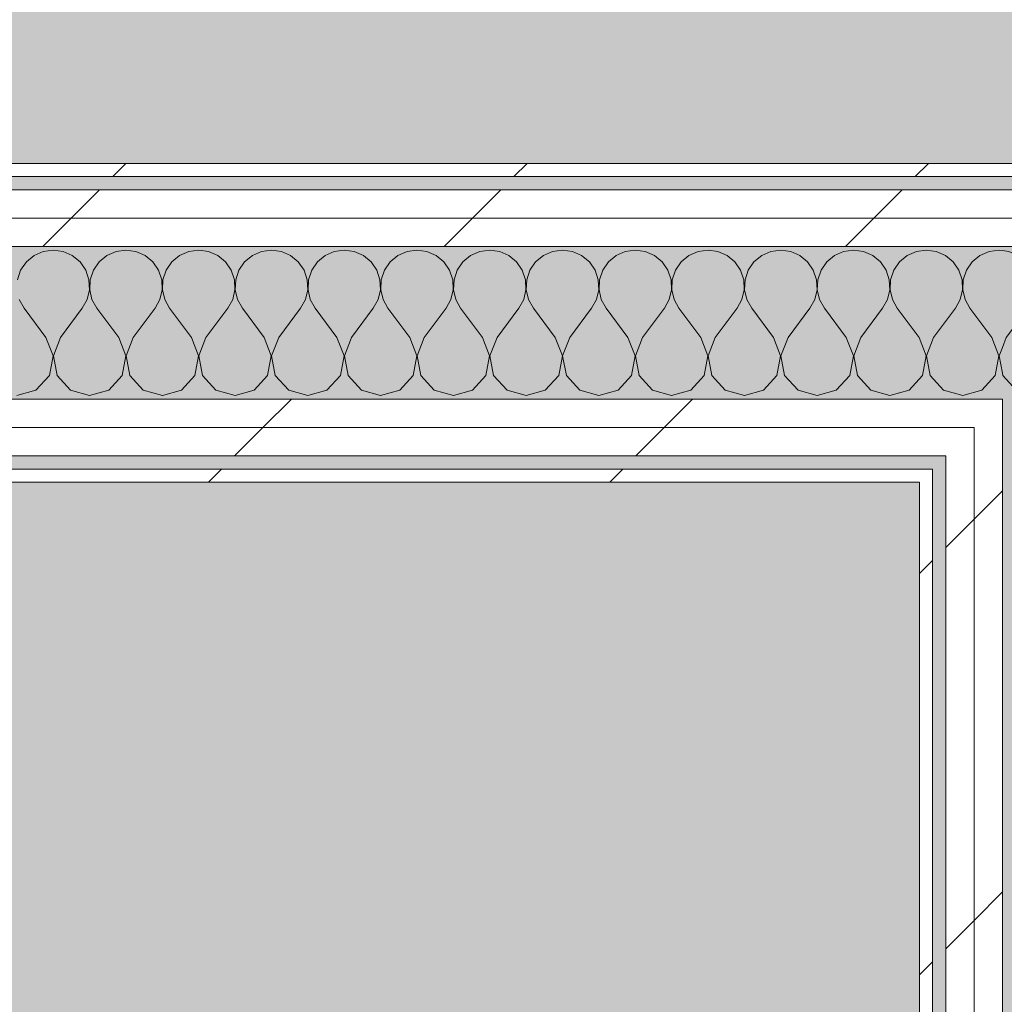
# Model space of a CAD drawing. Header units: millimetres. Extents: x -30280 to 19093, y -19247 to 4746.
# Tile 76 of 198: x -16549 to -16098, y 1316 to 1767. Entities that reach past the tile are written whole.
import ezdxf

# ---------------------------------------------------------------- set-up
doc = ezdxf.new("R2010")
doc.units = ezdxf.units.MM
doc.header["$MEASUREMENT"] = 0
doc.linetypes.add('Wipeout_Contour', pattern=[1000, 0, -1000])
for name, color, linetype in [('14_PAV_Paviment existent', 7, 'Continuous'), ('Nuevo_08_E_Envans secs', 7, 'Continuous'), ('Nuevo_14_PAV_Soft Light Grey 0554', 7, 'Continuous')]:
    doc.layers.add(name, color=color, linetype=linetype)
for name, color, linetype, lineweight, true_color in [('14_PAV_Paviment existent_Pluma_Nº__197', 7, 'Continuous', 0, 0xffe68e), ('Nuevo_08_E_Envans secs_Pluma_Nº__102', 7, 'Continuous', 5, 0xcccccc), ('Nuevo_08_E_Envans secs_Pluma_Nº__171', 171, 'Continuous', 13, 0xaaaaff), ('Nuevo_08_E_Envans secs_Pluma_Nº__177', 7, 'Continuous', 15, 0xf7e046), ('Nuevo_14_PAV_Soft Light Grey 0554_Pluma_Nº__245', 7, 'Continuous', 13, 0xe8e8e8)]:
    doc.layers.add(name, color=color, linetype=linetype, lineweight=lineweight, true_color=true_color)
doc.layers.add('Nuevo_08_E_Envans secs_Pluma_Nº__1', color=7, linetype='Continuous', lineweight=5)
pattern_1 = [(45, (0, 0), (-183.8478, 183.8478), [195, -65]), (45, (7e-14, 183.85), (-183.8478, 183.8478), [195, -65])]

# ---------------------------------------------------------------- blocks, each defined once
blk = doc.blocks.new('Forjado_1_1', base_point=(-28067.13, -1194.16))
at = {"layer": 'Nuevo_14_PAV_Soft Light Grey 0554_Pluma_Nº__245', "linetype": 'Continuous', "lineweight": 0, "true_color": 0xe8e8e8}
blk.add_hatch(color=254, dxfattribs=at).paths.add_polyline_path([(-28067.13, -1194.16), (-1631.11, -1193.63), (-1631.11, -6938.97), (-1556.11, -6938.97), (-1556.11, -7503.98), (-1616.26, -7503.98), (-1616.05, -11935.98), (-1564.89, -11935.98), (-1564.89, -12491.98), (-2024.11, -12491.98), (-2024.11, -12338.98), (-6997.39, -12338.98), (-6997.39, -12547.56), (-7503.39, -12547.56), (-7503.39, -12391.98), (-10667.85, -12391.98), (-10669.08, -13665), (-1552.89, -13674.56), (-1558.57, -16962.11), (375.41, -16966.17), (375.89, -16735.98), (1079.4, -16735.98), (1078.81, -17114.59), (2622.83, -17116.98), (2622.91, -17065.79), (5778.89, -17070.66), (5778.89, -16738.98), (6378.89, -16738.98), (6378.89, -12488.98), (5778.89, -12488.98), (5779.74, -11938.87), (5998.89, -11938.86), (5998.89, -7488.98), (5778.89, -7488.98), (5778.89, -6938.98), (5998.89, -6938.98), (5998.89, -1708.98), (5758.89, -1708.98), (5758.89, 1700.85), (-28050.85, 1700.85)])
at = {"layer": 'Nuevo_14_PAV_Soft Light Grey 0554_Pluma_Nº__245', "color": 254, "linetype": 'Continuous', "lineweight": 13, "true_color": 0xe8e8e8, "flags": 128}
blk.add_lwpolyline([(-1631.11, -1193.63), (-28067.13, -1194.16), (-28050.85, 1700.85), (5758.89, 1700.85)], dxfattribs=at)
blk = doc.blocks.new('Forjado_4_1', base_point=(5758.89, 1700.85))
at = {"layer": '14_PAV_Paviment existent_Pluma_Nº__197', "linetype": 'Continuous', "lineweight": 0, "true_color": 0xffe68e}
blk.add_hatch(color=41, dxfattribs=at).paths.add_polyline_path([(5758.89, 1700.85), (5758.89, 3863.45), (-28038.68, 3863.45), (-28050.85, 1700.85)])
at = {"layer": '14_PAV_Paviment existent_Pluma_Nº__197', "color": 41, "linetype": 'Continuous', "lineweight": 0, "true_color": 0xffe68e, "flags": 128}
blk.add_lwpolyline([(5758.89, 1700.85), (-28050.85, 1700.85), (-28038.68, 3863.45), (5758.89, 3863.45)], close=True, dxfattribs=at)
blk = doc.blocks.new('Muro_71_1', base_point=(-16136.43, -1128.98))
at = {"color": 254, "linetype": 'Wipeout_Contour', "lineweight": 0, "ltscale": 64772.170296}
blk.add_wipeout([(-16111.43, 1560.85), (-16124.43, 1560.85), (-16124.43, 1554.85), (-16111.43, 1554.85)], dxfattribs=at).dxf.layer = 'Nuevo_08_E_Envans secs'
at = {"color": 254, "linetype": 'Wipeout_Contour', "lineweight": 0, "ltscale": 64762.135973}
blk.add_wipeout([(-16130.43, -1128.98), (-16130.43, 1554.85), (-16136.43, 1554.85), (-16136.43, -1128.98)], dxfattribs=at).dxf.layer = 'Nuevo_08_E_Envans secs'
at = {"layer": 'Nuevo_08_E_Envans secs_Pluma_Nº__171', "linetype": 'Continuous', "lineweight": 13, "true_color": 0xaaaaff}
h = blk.add_hatch(dxfattribs=at)
h.set_pattern_fill('Panellat_HPL_0001', color=161, style=0, pattern_type=2)
h.set_pattern_definition(pattern_1)
h.paths.add_polyline_path([(-16130.43, -1128.98), (-16130.43, 1554.85), (-16136.43, 1554.85), (-16136.43, -1128.98)])
at = {"layer": 'Nuevo_08_E_Envans secs_Pluma_Nº__177', "linetype": 'Continuous', "lineweight": 15, "true_color": 0xf7e046}
h = blk.add_hatch(dxfattribs=at)
h.set_pattern_fill('Panellat_HPL_0001', color=53, style=0, pattern_type=2)
h.set_pattern_definition(pattern_1)
h.paths.add_polyline_path([(-16111.43, 1560.85), (-16124.43, 1560.85), (-16124.43, 1554.85), (-16111.43, 1554.85)])
at = {"layer": 'Nuevo_08_E_Envans secs_Pluma_Nº__1', "color": 7, "linetype": 'Continuous', "lineweight": 5}
for p in [(-16130.43, 1560.85), (-16130.43, -1128.98)]:
    blk.add_line(p, (-16130.43, 1554.85), dxfattribs=at)
at = {"layer": 'Nuevo_08_E_Envans secs_Pluma_Nº__1', "color": 7, "linetype": 'Continuous', "lineweight": 5, "flags": 128}
blk.add_lwpolyline([(-16136.43, 1554.85), (-16136.43, -1128.98)], dxfattribs=at)
at = {"color": 254, "linetype": 'Wipeout_Contour', "lineweight": 0, "ltscale": 64720.411691}
blk.add_wipeout([(-16098.43, 1560.85), (-16111.43, 1560.85), (-16111.43, 1554.85), (-16098.43, 1554.85)], dxfattribs=at).dxf.layer = 'Nuevo_08_E_Envans secs'
at = {"layer": 'Nuevo_08_E_Envans secs_Pluma_Nº__177', "linetype": 'Continuous', "lineweight": 15, "true_color": 0xf7e046}
h = blk.add_hatch(dxfattribs=at)
h.set_pattern_fill('Panellat_HPL_0001', color=53, style=0, pattern_type=2)
h.set_pattern_definition(pattern_1)
h.paths.add_polyline_path([(-16098.43, 1560.85), (-16111.43, 1560.85), (-16111.43, 1554.85), (-16098.43, 1554.85)])
at = {"color": 254, "linetype": 'Wipeout_Contour', "lineweight": 0, "ltscale": 64774.483624}
blk.add_wipeout([(-16111.43, 1566.85), (-16124.43, 1566.85), (-16124.43, 1560.85), (-16111.43, 1560.85)], dxfattribs=at).dxf.layer = 'Nuevo_08_E_Envans secs'
at = {"color": 254, "linetype": 'Wipeout_Contour', "lineweight": 0, "ltscale": 64650.512803}
blk.add_wipeout([(-16098.43, -1145.89), (-16098.43, 1554.85), (-16111.43, 1554.85), (-16111.43, -1140.11)], dxfattribs=at).dxf.layer = 'Nuevo_08_E_Envans secs'
at = {"layer": 'Nuevo_08_E_Envans secs_Pluma_Nº__177', "linetype": 'Continuous', "lineweight": 15, "true_color": 0xf7e046}
h = blk.add_hatch(dxfattribs=at)
h.set_pattern_fill('Panellat_HPL_0001', color=53, style=0, pattern_type=2)
h.set_pattern_definition(pattern_1)
h.paths.add_polyline_path([(-16111.43, 1566.85), (-16124.43, 1566.85), (-16124.43, 1560.85), (-16111.43, 1560.85)])
h = blk.add_hatch(dxfattribs=at)
h.set_pattern_fill('Panellat_HPL_0001', color=53, style=0, pattern_type=2)
h.set_pattern_definition(pattern_1)
h.paths.add_polyline_path([(-16098.43, -1145.89), (-16098.43, 1554.85), (-16111.43, 1554.85), (-16111.43, -1140.11)])
at = {"layer": 'Nuevo_08_E_Envans secs_Pluma_Nº__1', "color": 7, "linetype": 'Continuous', "lineweight": 5}
for p, q in [((-16124.43, 1566.85), (-16124.43, 1560.85)), ((-16098.43, -1145.89), (-16098.43, 1554.85))]:
    blk.add_line(p, q, dxfattribs=at)
at = {"color": 254, "linetype": 'Wipeout_Contour', "lineweight": 0, "ltscale": 64722.726868}
blk.add_wipeout([(-16098.43, 1566.85), (-16111.43, 1566.85), (-16111.43, 1560.85), (-16098.43, 1560.85)], dxfattribs=at).dxf.layer = 'Nuevo_08_E_Envans secs'
at = {"color": 254, "linetype": 'Wipeout_Contour', "lineweight": 0, "ltscale": 64701.510661}
blk.add_wipeout([(-16111.43, -1140.11), (-16111.43, 1554.85), (-16124.43, 1554.85), (-16124.43, -1134.32)], dxfattribs=at).dxf.layer = 'Nuevo_08_E_Envans secs'
at = {"layer": 'Nuevo_08_E_Envans secs_Pluma_Nº__177', "linetype": 'Continuous', "lineweight": 15, "true_color": 0xf7e046}
h = blk.add_hatch(dxfattribs=at)
h.set_pattern_fill('Panellat_HPL_0001', color=53, style=0, pattern_type=2)
h.set_pattern_definition(pattern_1)
h.paths.add_polyline_path([(-16098.43, 1566.85), (-16111.43, 1566.85), (-16111.43, 1560.85), (-16098.43, 1560.85)])
h = blk.add_hatch(dxfattribs=at)
h.set_pattern_fill('Panellat_HPL_0001', color=53, style=0, pattern_type=2)
h.set_pattern_definition(pattern_1)
h.paths.add_polyline_path([(-16111.43, -1140.11), (-16111.43, 1554.85), (-16124.43, 1554.85), (-16124.43, -1134.32)])
at = {"layer": 'Nuevo_08_E_Envans secs_Pluma_Nº__1', "color": 7, "linetype": 'Continuous', "lineweight": 5}
for p, q in [((-16124.43, 1560.85), (-16124.43, 1554.85)), ((-16111.43, 1560.85), (-16111.43, 1554.85)), ((-16098.43, 1560.85), (-16098.43, 1554.85)), ((-16124.43, -1134.32), (-16124.43, 1554.85)), ((-16111.43, -1140.11), (-16111.43, 1554.85))]:
    blk.add_line(p, q, dxfattribs=at)
at = {"color": 254, "linetype": 'Wipeout_Contour', "lineweight": 0, "ltscale": 64726.414709}
blk.add_wipeout([(-16098.43, 1579.85), (-16111.43, 1579.85), (-16111.43, 1566.85), (-16098.43, 1566.85)], dxfattribs=at).dxf.layer = 'Nuevo_08_E_Envans secs'
at = {"layer": 'Nuevo_08_E_Envans secs_Pluma_Nº__177', "linetype": 'Continuous', "lineweight": 15, "true_color": 0xf7e046}
h = blk.add_hatch(dxfattribs=at)
h.set_pattern_fill('Panellat_HPL_0001', color=53, style=0, pattern_type=2)
h.set_pattern_definition(pattern_1)
h.paths.add_polyline_path([(-16098.43, 1579.85), (-16111.43, 1579.85), (-16111.43, 1566.85), (-16098.43, 1566.85)])
at = {"layer": 'Nuevo_08_E_Envans secs_Pluma_Nº__1', "color": 7, "linetype": 'Continuous', "lineweight": 5}
for p, q in [((-16098.43, 1592.85), (-16098.43, 1579.85)), ((-16111.43, 1579.85), (-16111.43, 1566.85)), ((-16098.43, 1579.85), (-16098.43, 1566.85)), ((-16111.43, 1566.85), (-16111.43, 1560.85)), ((-16098.43, 1566.85), (-16098.43, 1560.85))]:
    blk.add_line(p, q, dxfattribs=at)
blk = doc.blocks.new('*X528')
at = {"layer": 'Nuevo_08_E_Envans secs_Pluma_Nº__102', "color": 254, "linetype": 'Continuous', "lineweight": 5, "true_color": 0xcccccc}
for p, q in [((-16537.89, 1660.55), (-16542.1, 1658.7)), ((-16533.33, 1661.19), (-16537.89, 1660.55)), ((-16528.78, 1660.55), (-16533.33, 1661.19)), ((-16524.57, 1658.7), (-16528.78, 1660.55)), ((-16504.55, 1660.55), (-16508.76, 1658.7)), ((-16500, 1661.19), (-16504.55, 1660.55)), ((-16495.45, 1660.55), (-16500, 1661.19)), ((-16491.24, 1658.7), (-16495.45, 1660.55)), ((-16471.22, 1660.55), (-16475.43, 1658.7)), ((-16466.67, 1661.19), (-16471.22, 1660.55)), ((-16462.11, 1660.55), (-16466.67, 1661.19)), ((-16457.9, 1658.7), (-16462.11, 1660.55)), ((-16437.89, 1660.55), (-16442.1, 1658.7)), ((-16433.33, 1661.19), (-16437.89, 1660.55)), ((-16428.78, 1660.55), (-16433.33, 1661.19)), ((-16424.57, 1658.7), (-16428.78, 1660.55)), ((-16404.55, 1660.55), (-16408.76, 1658.7)), ((-16400, 1661.19), (-16404.55, 1660.55)), ((-16395.45, 1660.55), (-16400, 1661.19)), ((-16391.24, 1658.7), (-16395.45, 1660.55)), ((-16371.22, 1660.55), (-16375.43, 1658.7)), ((-16366.67, 1661.19), (-16371.22, 1660.55)), ((-16362.11, 1660.55), (-16366.67, 1661.19)), ((-16357.9, 1658.7), (-16362.11, 1660.55)), ((-16337.89, 1660.55), (-16342.1, 1658.7)), ((-16333.33, 1661.19), (-16337.89, 1660.55)), ((-16328.78, 1660.55), (-16333.33, 1661.19)), ((-16324.57, 1658.7), (-16328.78, 1660.55)), ((-16304.55, 1660.55), (-16308.76, 1658.7)), ((-16300, 1661.19), (-16304.55, 1660.55)), ((-16295.45, 1660.55), (-16300, 1661.19)), ((-16291.24, 1658.7), (-16295.45, 1660.55)), ((-16271.22, 1660.55), (-16275.43, 1658.7)), ((-16266.67, 1661.19), (-16271.22, 1660.55)), ((-16262.11, 1660.55), (-16266.67, 1661.19)), ((-16257.9, 1658.7), (-16262.11, 1660.55)), ((-16237.89, 1660.55), (-16242.1, 1658.7)), ((-16233.33, 1661.19), (-16237.89, 1660.55)), ((-16228.78, 1660.55), (-16233.33, 1661.19)), ((-16224.57, 1658.7), (-16228.78, 1660.55)), ((-16204.55, 1660.55), (-16208.76, 1658.7)), ((-16200, 1661.19), (-16204.55, 1660.55)), ((-16195.45, 1660.55), (-16200, 1661.19)), ((-16191.24, 1658.7), (-16195.45, 1660.55)), ((-16171.22, 1660.55), (-16175.43, 1658.7)), ((-16166.67, 1661.19), (-16171.22, 1660.55)), ((-16162.11, 1660.55), (-16166.67, 1661.19)), ((-16157.9, 1658.7), (-16162.11, 1660.55)), ((-16137.89, 1660.55), (-16142.1, 1658.7)), ((-16133.33, 1661.19), (-16137.89, 1660.55)), ((-16128.78, 1660.55), (-16133.33, 1661.19)), ((-16124.57, 1658.7), (-16128.78, 1660.55)), ((-16104.55, 1660.55), (-16108.76, 1658.7)), ((-16100, 1661.19), (-16104.55, 1660.55)), ((-16098.43, 1660.97), (-16100, 1661.19)), ((-16545.64, 1655.76), (-16548.24, 1651.97)), ((-16542.1, 1658.7), (-16545.64, 1655.76)), ((-16521.03, 1655.76), (-16524.57, 1658.7)), ((-16518.43, 1651.97), (-16521.03, 1655.76)), ((-16512.3, 1655.76), (-16514.91, 1651.97)), ((-16508.76, 1658.7), (-16512.3, 1655.76)), ((-16487.7, 1655.76), (-16491.24, 1658.7)), ((-16485.09, 1651.97), (-16487.7, 1655.76)), ((-16478.97, 1655.76), (-16481.57, 1651.97)), ((-16475.43, 1658.7), (-16478.97, 1655.76)), ((-16454.36, 1655.76), (-16457.9, 1658.7)), ((-16451.76, 1651.97), (-16454.36, 1655.76)), ((-16445.64, 1655.76), (-16448.24, 1651.97)), ((-16442.1, 1658.7), (-16445.64, 1655.76)), ((-16421.03, 1655.76), (-16424.57, 1658.7)), ((-16418.43, 1651.97), (-16421.03, 1655.76)), ((-16412.3, 1655.76), (-16414.91, 1651.97)), ((-16408.76, 1658.7), (-16412.3, 1655.76)), ((-16387.7, 1655.76), (-16391.24, 1658.7)), ((-16385.09, 1651.97), (-16387.7, 1655.76)), ((-16378.97, 1655.76), (-16381.57, 1651.97)), ((-16375.43, 1658.7), (-16378.97, 1655.76)), ((-16354.36, 1655.76), (-16357.9, 1658.7)), ((-16351.76, 1651.97), (-16354.36, 1655.76)), ((-16345.64, 1655.76), (-16348.24, 1651.97)), ((-16342.1, 1658.7), (-16345.64, 1655.76)), ((-16321.03, 1655.76), (-16324.57, 1658.7)), ((-16318.43, 1651.97), (-16321.03, 1655.76)), ((-16312.3, 1655.76), (-16314.91, 1651.97)), ((-16308.76, 1658.7), (-16312.3, 1655.76)), ((-16287.7, 1655.76), (-16291.24, 1658.7)), ((-16285.09, 1651.97), (-16287.7, 1655.76)), ((-16278.97, 1655.76), (-16281.57, 1651.97)), ((-16275.43, 1658.7), (-16278.97, 1655.76)), ((-16254.36, 1655.76), (-16257.9, 1658.7)), ((-16251.76, 1651.97), (-16254.36, 1655.76)), ((-16245.64, 1655.76), (-16248.24, 1651.97)), ((-16242.1, 1658.7), (-16245.64, 1655.76)), ((-16221.03, 1655.76), (-16224.57, 1658.7)), ((-16218.43, 1651.97), (-16221.03, 1655.76)), ((-16212.3, 1655.76), (-16214.91, 1651.97)), ((-16208.76, 1658.7), (-16212.3, 1655.76)), ((-16187.7, 1655.76), (-16191.24, 1658.7)), ((-16185.09, 1651.97), (-16187.7, 1655.76)), ((-16178.97, 1655.76), (-16181.57, 1651.97)), ((-16175.43, 1658.7), (-16178.97, 1655.76)), ((-16154.36, 1655.76), (-16157.9, 1658.7)), ((-16151.76, 1651.97), (-16154.36, 1655.76)), ((-16145.64, 1655.76), (-16148.24, 1651.97)), ((-16142.1, 1658.7), (-16145.64, 1655.76)), ((-16121.03, 1655.76), (-16124.57, 1658.7)), ((-16118.43, 1651.97), (-16121.03, 1655.76)), ((-16112.3, 1655.76), (-16114.91, 1651.97)), ((-16108.76, 1658.7), (-16112.3, 1655.76)), ((-16548.24, 1651.97), (-16549.71, 1647.62)), ((-16516.96, 1647.62), (-16518.43, 1651.97)), ((-16514.91, 1651.97), (-16516.38, 1647.62)), ((-16483.62, 1647.62), (-16485.09, 1651.97)), ((-16481.57, 1651.97), (-16483.04, 1647.62)), ((-16450.29, 1647.62), (-16451.76, 1651.97)), ((-16448.24, 1651.97), (-16449.71, 1647.62)), ((-16416.96, 1647.62), (-16418.43, 1651.97)), ((-16414.91, 1651.97), (-16416.38, 1647.62)), ((-16383.62, 1647.62), (-16385.09, 1651.97)), ((-16381.57, 1651.97), (-16383.04, 1647.62)), ((-16350.29, 1647.62), (-16351.76, 1651.97)), ((-16348.24, 1651.97), (-16349.71, 1647.62)), ((-16316.96, 1647.62), (-16318.43, 1651.97)), ((-16314.91, 1651.97), (-16316.38, 1647.62)), ((-16283.62, 1647.62), (-16285.09, 1651.97)), ((-16281.57, 1651.97), (-16283.04, 1647.62)), ((-16250.29, 1647.62), (-16251.76, 1651.97)), ((-16248.24, 1651.97), (-16249.71, 1647.62)), ((-16216.96, 1647.62), (-16218.43, 1651.97)), ((-16214.91, 1651.97), (-16216.38, 1647.62)), ((-16183.62, 1647.62), (-16185.09, 1651.97)), ((-16181.57, 1651.97), (-16183.04, 1647.62)), ((-16150.29, 1647.62), (-16151.76, 1651.97)), ((-16148.24, 1651.97), (-16149.71, 1647.62)), ((-16116.96, 1647.62), (-16118.43, 1651.97)), ((-16114.91, 1651.97), (-16116.38, 1647.62)), ((-16516.73, 1643.02), (-16516.96, 1647.62)), ((-16516.38, 1647.62), (-16516.6, 1643.02)), ((-16483.4, 1643.02), (-16483.62, 1647.62)), ((-16483.04, 1647.62), (-16483.27, 1643.02)), ((-16450.07, 1643.02), (-16450.29, 1647.62)), ((-16449.71, 1647.62), (-16449.93, 1643.02)), ((-16416.73, 1643.02), (-16416.96, 1647.62)), ((-16416.38, 1647.62), (-16416.6, 1643.02)), ((-16383.4, 1643.02), (-16383.62, 1647.62)), ((-16383.04, 1647.62), (-16383.27, 1643.02)), ((-16350.07, 1643.02), (-16350.29, 1647.62)), ((-16349.71, 1647.62), (-16349.93, 1643.02)), ((-16316.73, 1643.02), (-16316.96, 1647.62)), ((-16316.38, 1647.62), (-16316.6, 1643.02)), ((-16283.4, 1643.02), (-16283.62, 1647.62)), ((-16283.04, 1647.62), (-16283.27, 1643.02)), ((-16250.07, 1643.02), (-16250.29, 1647.62)), ((-16249.71, 1647.62), (-16249.93, 1643.02)), ((-16216.73, 1643.02), (-16216.96, 1647.62)), ((-16216.38, 1647.62), (-16216.6, 1643.02)), ((-16183.4, 1643.02), (-16183.62, 1647.62)), ((-16183.04, 1647.62), (-16183.27, 1643.02)), ((-16150.07, 1643.02), (-16150.29, 1647.62)), ((-16149.71, 1647.62), (-16149.93, 1643.02)), ((-16116.73, 1643.02), (-16116.96, 1647.62)), ((-16116.38, 1647.62), (-16116.6, 1643.02)), ((-16517.77, 1638.54), (-16516.73, 1643.02)), ((-16516.6, 1643.02), (-16515.56, 1638.54)), ((-16484.44, 1638.54), (-16483.4, 1643.02)), ((-16483.27, 1643.02), (-16482.23, 1638.54)), ((-16451.11, 1638.54), (-16450.07, 1643.02)), ((-16449.93, 1643.02), (-16448.89, 1638.54)), ((-16417.77, 1638.54), (-16416.73, 1643.02)), ((-16416.6, 1643.02), (-16415.56, 1638.54)), ((-16384.44, 1638.54), (-16383.4, 1643.02)), ((-16383.27, 1643.02), (-16382.23, 1638.54)), ((-16351.11, 1638.54), (-16350.07, 1643.02)), ((-16349.93, 1643.02), (-16348.89, 1638.54)), ((-16317.77, 1638.54), (-16316.73, 1643.02)), ((-16316.6, 1643.02), (-16315.56, 1638.54)), ((-16284.44, 1638.54), (-16283.4, 1643.02)), ((-16283.27, 1643.02), (-16282.23, 1638.54)), ((-16251.11, 1638.54), (-16250.07, 1643.02)), ((-16249.93, 1643.02), (-16248.89, 1638.54)), ((-16217.77, 1638.54), (-16216.73, 1643.02)), ((-16216.6, 1643.02), (-16215.56, 1638.54)), ((-16184.44, 1638.54), (-16183.4, 1643.02)), ((-16183.27, 1643.02), (-16182.23, 1638.54)), ((-16151.11, 1638.54), (-16150.07, 1643.02)), ((-16149.93, 1643.02), (-16148.89, 1638.54)), ((-16117.77, 1638.54), (-16116.73, 1643.02)), ((-16116.6, 1643.02), (-16115.56, 1638.54)), ((-16548.89, 1638.54), (-16546.67, 1634.52)), ((-16520, 1634.52), (-16517.77, 1638.54)), ((-16515.56, 1638.54), (-16513.33, 1634.52)), ((-16486.67, 1634.52), (-16484.44, 1638.54)), ((-16482.23, 1638.54), (-16480, 1634.52)), ((-16453.33, 1634.52), (-16451.11, 1638.54)), ((-16448.89, 1638.54), (-16446.67, 1634.52)), ((-16420, 1634.52), (-16417.77, 1638.54)), ((-16415.56, 1638.54), (-16413.33, 1634.52)), ((-16386.67, 1634.52), (-16384.44, 1638.54)), ((-16382.23, 1638.54), (-16380, 1634.52)), ((-16353.33, 1634.52), (-16351.11, 1638.54)), ((-16348.89, 1638.54), (-16346.67, 1634.52)), ((-16320, 1634.52), (-16317.77, 1638.54)), ((-16315.56, 1638.54), (-16313.33, 1634.52)), ((-16286.67, 1634.52), (-16284.44, 1638.54)), ((-16282.23, 1638.54), (-16280, 1634.52)), ((-16253.33, 1634.52), (-16251.11, 1638.54)), ((-16248.89, 1638.54), (-16246.67, 1634.52)), ((-16220, 1634.52), (-16217.77, 1638.54)), ((-16215.56, 1638.54), (-16213.33, 1634.52)), ((-16186.67, 1634.52), (-16184.44, 1638.54)), ((-16182.23, 1638.54), (-16180, 1634.52)), ((-16153.33, 1634.52), (-16151.11, 1638.54)), ((-16148.89, 1638.54), (-16146.67, 1634.52)), ((-16120, 1634.52), (-16117.77, 1638.54)), ((-16115.56, 1638.54), (-16113.33, 1634.52)), ((-16536.67, 1621.19), (-16546.67, 1634.52)), ((-16530, 1621.19), (-16520, 1634.52)), ((-16503.33, 1621.19), (-16513.33, 1634.52)), ((-16496.67, 1621.19), (-16486.67, 1634.52)), ((-16470, 1621.19), (-16480, 1634.52)), ((-16463.33, 1621.19), (-16453.33, 1634.52)), ((-16436.67, 1621.19), (-16446.67, 1634.52)), ((-16430, 1621.19), (-16420, 1634.52)), ((-16403.33, 1621.19), (-16413.33, 1634.52)), ((-16396.67, 1621.19), (-16386.67, 1634.52)), ((-16370, 1621.19), (-16380, 1634.52)), ((-16363.33, 1621.19), (-16353.33, 1634.52)), ((-16336.67, 1621.19), (-16346.67, 1634.52)), ((-16330, 1621.19), (-16320, 1634.52)), ((-16303.33, 1621.19), (-16313.33, 1634.52)), ((-16296.67, 1621.19), (-16286.67, 1634.52)), ((-16270, 1621.19), (-16280, 1634.52)), ((-16263.33, 1621.19), (-16253.33, 1634.52)), ((-16236.67, 1621.19), (-16246.67, 1634.52)), ((-16230, 1621.19), (-16220, 1634.52)), ((-16203.33, 1621.19), (-16213.33, 1634.52)), ((-16196.67, 1621.19), (-16186.67, 1634.52)), ((-16170, 1621.19), (-16180, 1634.52)), ((-16163.33, 1621.19), (-16153.33, 1634.52)), ((-16136.67, 1621.19), (-16146.67, 1634.52)), ((-16130, 1621.19), (-16120, 1634.52)), ((-16103.33, 1621.19), (-16113.33, 1634.52)), ((-16533.4, 1612.68), (-16536.67, 1621.19)), ((-16530, 1621.19), (-16533.27, 1612.68)), ((-16500.07, 1612.68), (-16503.33, 1621.19)), ((-16496.67, 1621.19), (-16499.93, 1612.68)), ((-16466.73, 1612.68), (-16470, 1621.19)), ((-16463.33, 1621.19), (-16466.6, 1612.68)), ((-16433.4, 1612.68), (-16436.67, 1621.19)), ((-16430, 1621.19), (-16433.27, 1612.68)), ((-16400.07, 1612.68), (-16403.33, 1621.19)), ((-16396.67, 1621.19), (-16399.93, 1612.68)), ((-16366.73, 1612.68), (-16370, 1621.19)), ((-16363.33, 1621.19), (-16366.6, 1612.68)), ((-16333.4, 1612.68), (-16336.67, 1621.19)), ((-16330, 1621.19), (-16333.27, 1612.68)), ((-16300.07, 1612.68), (-16303.33, 1621.19)), ((-16296.67, 1621.19), (-16299.93, 1612.68)), ((-16266.73, 1612.68), (-16270, 1621.19)), ((-16263.33, 1621.19), (-16266.6, 1612.68)), ((-16233.4, 1612.68), (-16236.67, 1621.19)), ((-16230, 1621.19), (-16233.27, 1612.68)), ((-16200.07, 1612.68), (-16203.33, 1621.19)), ((-16196.67, 1621.19), (-16199.93, 1612.68)), ((-16166.73, 1612.68), (-16170, 1621.19)), ((-16163.33, 1621.19), (-16166.6, 1612.68)), ((-16133.4, 1612.68), (-16136.67, 1621.19)), ((-16130, 1621.19), (-16133.27, 1612.68)), ((-16100.07, 1612.68), (-16103.33, 1621.19)), ((-16098.43, 1616.59), (-16099.93, 1612.68)), ((-16535.09, 1603.73), (-16533.4, 1612.68)), ((-16533.27, 1612.68), (-16531.57, 1603.73)), ((-16501.76, 1603.73), (-16500.07, 1612.68)), ((-16499.93, 1612.68), (-16498.24, 1603.73)), ((-16468.43, 1603.73), (-16466.73, 1612.68)), ((-16466.6, 1612.68), (-16464.91, 1603.73)), ((-16435.09, 1603.73), (-16433.4, 1612.68)), ((-16433.27, 1612.68), (-16431.57, 1603.73)), ((-16401.76, 1603.73), (-16400.07, 1612.68)), ((-16399.93, 1612.68), (-16398.24, 1603.73)), ((-16368.43, 1603.73), (-16366.73, 1612.68)), ((-16366.6, 1612.68), (-16364.91, 1603.73)), ((-16335.09, 1603.73), (-16333.4, 1612.68)), ((-16333.27, 1612.68), (-16331.57, 1603.73)), ((-16301.76, 1603.73), (-16300.07, 1612.68)), ((-16299.93, 1612.68), (-16298.24, 1603.73)), ((-16268.43, 1603.73), (-16266.73, 1612.68)), ((-16266.6, 1612.68), (-16264.91, 1603.73)), ((-16235.09, 1603.73), (-16233.4, 1612.68)), ((-16233.27, 1612.68), (-16231.57, 1603.73)), ((-16201.76, 1603.73), (-16200.07, 1612.68)), ((-16199.93, 1612.68), (-16198.24, 1603.73)), ((-16168.43, 1603.73), (-16166.73, 1612.68)), ((-16166.6, 1612.68), (-16164.91, 1603.73)), ((-16135.09, 1603.73), (-16133.4, 1612.68)), ((-16133.27, 1612.68), (-16131.57, 1603.73)), ((-16101.76, 1603.73), (-16100.07, 1612.68)), ((-16099.93, 1612.68), (-16098.43, 1604.74)), ((-16541.24, 1597.01), (-16535.09, 1603.73)), ((-16531.57, 1603.73), (-16525.43, 1597.01)), ((-16507.9, 1597.01), (-16501.76, 1603.73)), ((-16498.24, 1603.73), (-16492.1, 1597.01)), ((-16474.57, 1597.01), (-16468.43, 1603.73)), ((-16464.91, 1603.73), (-16458.76, 1597.01)), ((-16441.24, 1597.01), (-16435.09, 1603.73)), ((-16431.57, 1603.73), (-16425.43, 1597.01)), ((-16407.9, 1597.01), (-16401.76, 1603.73)), ((-16398.24, 1603.73), (-16392.1, 1597.01)), ((-16374.57, 1597.01), (-16368.43, 1603.73)), ((-16364.91, 1603.73), (-16358.76, 1597.01)), ((-16341.24, 1597.01), (-16335.09, 1603.73)), ((-16331.57, 1603.73), (-16325.43, 1597.01)), ((-16307.9, 1597.01), (-16301.76, 1603.73)), ((-16298.24, 1603.73), (-16292.1, 1597.01)), ((-16274.57, 1597.01), (-16268.43, 1603.73)), ((-16264.91, 1603.73), (-16258.76, 1597.01)), ((-16241.24, 1597.01), (-16235.09, 1603.73)), ((-16231.57, 1603.73), (-16225.43, 1597.01)), ((-16207.9, 1597.01), (-16201.76, 1603.73)), ((-16198.24, 1603.73), (-16192.1, 1597.01)), ((-16174.57, 1597.01), (-16168.43, 1603.73)), ((-16164.91, 1603.73), (-16158.76, 1597.01)), ((-16141.24, 1597.01), (-16135.09, 1603.73)), ((-16131.57, 1603.73), (-16125.43, 1597.01)), ((-16107.9, 1597.01), (-16101.76, 1603.73)), ((-16550, 1594.52), (-16541.24, 1597.01)), ((-16525.43, 1597.01), (-16516.67, 1594.52)), ((-16516.67, 1594.52), (-16507.9, 1597.01)), ((-16492.1, 1597.01), (-16483.33, 1594.52)), ((-16483.33, 1594.52), (-16474.57, 1597.01)), ((-16458.76, 1597.01), (-16450, 1594.52)), ((-16450, 1594.52), (-16441.24, 1597.01)), ((-16425.43, 1597.01), (-16416.67, 1594.52)), ((-16416.67, 1594.52), (-16407.9, 1597.01)), ((-16392.1, 1597.01), (-16383.33, 1594.52)), ((-16383.33, 1594.52), (-16374.57, 1597.01)), ((-16358.76, 1597.01), (-16350, 1594.52)), ((-16350, 1594.52), (-16341.24, 1597.01)), ((-16325.43, 1597.01), (-16316.67, 1594.52)), ((-16316.67, 1594.52), (-16307.9, 1597.01)), ((-16292.1, 1597.01), (-16283.33, 1594.52)), ((-16283.33, 1594.52), (-16274.57, 1597.01)), ((-16258.76, 1597.01), (-16250, 1594.52)), ((-16250, 1594.52), (-16241.24, 1597.01)), ((-16225.43, 1597.01), (-16216.67, 1594.52)), ((-16216.67, 1594.52), (-16207.9, 1597.01)), ((-16192.1, 1597.01), (-16183.33, 1594.52)), ((-16183.33, 1594.52), (-16174.57, 1597.01)), ((-16158.76, 1597.01), (-16150, 1594.52)), ((-16150, 1594.52), (-16141.24, 1597.01)), ((-16125.43, 1597.01), (-16116.67, 1594.52)), ((-16116.67, 1594.52), (-16107.9, 1597.01))]:
    blk.add_line(p, q, dxfattribs=at)
blk = doc.blocks.new('*X529')
at = {"layer": 'Nuevo_08_E_Envans secs_Pluma_Nº__102', "color": 254, "linetype": 'Continuous', "lineweight": 5, "true_color": 0xcccccc}
for p, q in [((-16095.45, 1660.55), (-16098.43, 1660.97)), ((-16091.24, 1658.7), (-16095.45, 1660.55)), ((-16071.22, 1660.55), (-16075.43, 1658.7)), ((-16066.67, 1661.19), (-16071.22, 1660.55)), ((-16062.11, 1660.55), (-16066.67, 1661.19)), ((-16057.9, 1658.7), (-16062.11, 1660.55)), ((-16037.89, 1660.55), (-16042.1, 1658.7)), ((-16033.33, 1661.19), (-16037.89, 1660.55)), ((-16028.78, 1660.55), (-16033.33, 1661.19)), ((-16028.43, 1660.4), (-16028.78, 1660.55)), ((-16087.7, 1655.76), (-16091.24, 1658.7)), ((-16085.09, 1651.97), (-16087.7, 1655.76)), ((-16078.97, 1655.76), (-16081.57, 1651.97)), ((-16075.43, 1658.7), (-16078.97, 1655.76)), ((-16054.36, 1655.76), (-16057.9, 1658.7)), ((-16051.76, 1651.97), (-16054.36, 1655.76)), ((-16045.64, 1655.76), (-16048.24, 1651.97)), ((-16042.1, 1658.7), (-16045.64, 1655.76)), ((-16083.62, 1647.62), (-16085.09, 1651.97)), ((-16081.57, 1651.97), (-16083.04, 1647.62)), ((-16050.29, 1647.62), (-16051.76, 1651.97)), ((-16048.24, 1651.97), (-16049.71, 1647.62)), ((-16083.4, 1643.02), (-16083.62, 1647.62)), ((-16083.04, 1647.62), (-16083.27, 1643.02)), ((-16050.07, 1643.02), (-16050.29, 1647.62)), ((-16049.71, 1647.62), (-16049.93, 1643.02)), ((-16084.44, 1638.54), (-16083.4, 1643.02)), ((-16083.27, 1643.02), (-16082.23, 1638.54)), ((-16051.11, 1638.54), (-16050.07, 1643.02)), ((-16049.93, 1643.02), (-16048.89, 1638.54)), ((-16086.67, 1634.52), (-16084.44, 1638.54)), ((-16082.23, 1638.54), (-16080, 1634.52)), ((-16053.33, 1634.52), (-16051.11, 1638.54)), ((-16048.89, 1638.54), (-16046.67, 1634.52)), ((-16096.67, 1621.19), (-16086.67, 1634.52)), ((-16070, 1621.19), (-16080, 1634.52)), ((-16063.33, 1621.19), (-16053.33, 1634.52)), ((-16036.67, 1621.19), (-16046.67, 1634.52)), ((-16096.67, 1621.19), (-16098.43, 1616.59)), ((-16066.73, 1612.68), (-16070, 1621.19)), ((-16063.33, 1621.19), (-16066.6, 1612.68)), ((-16033.4, 1612.68), (-16036.67, 1621.19)), ((-16030, 1621.19), (-16033.27, 1612.68)), ((-16030, 1621.19), (-16028.43, 1623.28)), ((-16068.43, 1603.73), (-16066.73, 1612.68)), ((-16066.6, 1612.68), (-16064.91, 1603.73)), ((-16035.09, 1603.73), (-16033.4, 1612.68)), ((-16033.27, 1612.68), (-16031.57, 1603.73)), ((-16098.43, 1604.74), (-16098.24, 1603.73)), ((-16098.24, 1603.73), (-16092.1, 1597.01)), ((-16074.57, 1597.01), (-16068.43, 1603.73)), ((-16064.91, 1603.73), (-16058.76, 1597.01)), ((-16041.24, 1597.01), (-16035.09, 1603.73)), ((-16031.57, 1603.73), (-16028.43, 1600.29)), ((-16092.1, 1597.01), (-16083.33, 1594.52)), ((-16083.33, 1594.52), (-16074.57, 1597.01)), ((-16058.76, 1597.01), (-16050, 1594.52)), ((-16050, 1594.52), (-16041.24, 1597.01))]:
    blk.add_line(p, q, dxfattribs=at)
blk = doc.blocks.new('Muro_135_1', base_point=(-15189.88, 1554.85))
at = {"color": 254, "linetype": 'Wipeout_Contour', "lineweight": 0, "ltscale": 64598.915121}
blk.add_wipeout([(-16930.05, 1694.85), (-15189.88, 1694.85), (-15189.88, 1700.85), (-16930.05, 1700.85)], dxfattribs=at).dxf.layer = 'Nuevo_08_E_Envans secs'
at = {"color": 254, "linetype": 'Wipeout_Contour', "lineweight": 0, "ltscale": 66408.036555}
blk.add_wipeout([(-16124.43, 1579.85), (-16930.05, 1579.85), (-16930.05, 1566.85), (-16124.43, 1566.85)], dxfattribs=at).dxf.layer = 'Nuevo_08_E_Envans secs'
at = {"color": 254, "linetype": 'Wipeout_Contour', "lineweight": 0, "ltscale": 66426.070879}
blk.add_wipeout([(-16136.43, 1560.85), (-16930.05, 1560.85), (-16930.05, 1554.85), (-16136.43, 1554.85)], dxfattribs=at).dxf.layer = 'Nuevo_08_E_Envans secs'
at = {"layer": 'Nuevo_08_E_Envans secs_Pluma_Nº__171', "linetype": 'Continuous', "lineweight": 13, "true_color": 0xaaaaff}
h = blk.add_hatch(dxfattribs=at)
h.set_pattern_fill('Panellat_HPL_0001', color=161, style=0, pattern_type=2)
h.set_pattern_definition(pattern_1)
h.paths.add_polyline_path([(-16930.05, 1694.85), (-15189.88, 1694.85), (-15189.88, 1700.85), (-16930.05, 1700.85)])
h = blk.add_hatch(dxfattribs=at)
h.set_pattern_fill('Panellat_HPL_0001', color=161, style=0, pattern_type=2)
h.set_pattern_definition(pattern_1)
h.paths.add_polyline_path([(-16136.43, 1560.85), (-16930.05, 1560.85), (-16930.05, 1554.85), (-16136.43, 1554.85)])
at = {"layer": 'Nuevo_08_E_Envans secs_Pluma_Nº__177', "linetype": 'Continuous', "lineweight": 15, "true_color": 0xf7e046}
h = blk.add_hatch(dxfattribs=at)
h.set_pattern_fill('Panellat_HPL_0001', color=53, style=0, pattern_type=2)
h.set_pattern_definition(pattern_1)
h.paths.add_polyline_path([(-16124.43, 1579.85), (-16930.05, 1579.85), (-16930.05, 1566.85), (-16124.43, 1566.85)])
at = {"layer": 'Nuevo_08_E_Envans secs_Pluma_Nº__1', "color": 7, "linetype": 'Continuous', "lineweight": 5}
blk.add_line((-16930.05, 1694.85), (-15189.88, 1694.85), dxfattribs=at)
at = {"layer": 'Nuevo_08_E_Envans secs_Pluma_Nº__1', "color": 7, "linetype": 'Continuous', "lineweight": 5, "flags": 128}
blk.add_lwpolyline([(-15189.88, 1700.85), (-16930.05, 1700.85)], dxfattribs=at)
at = {"color": 254, "linetype": 'Wipeout_Contour', "lineweight": 0, "ltscale": 64778.168518}
blk.add_wipeout([(-16111.43, 1579.85), (-16124.43, 1579.85), (-16124.43, 1566.85), (-16111.43, 1566.85)], dxfattribs=at).dxf.layer = 'Nuevo_08_E_Envans secs'
at = {"color": 254, "linetype": 'Wipeout_Contour', "lineweight": 0, "ltscale": 64833.882905}
blk.add_wipeout([(-16130.43, 1560.85), (-16136.43, 1560.85), (-16136.43, 1554.85), (-16130.43, 1554.85)], dxfattribs=at).dxf.layer = 'Nuevo_08_E_Envans secs'
at = {"layer": 'Nuevo_08_E_Envans secs_Pluma_Nº__171', "linetype": 'Continuous', "lineweight": 13, "true_color": 0xaaaaff}
h = blk.add_hatch(dxfattribs=at)
h.set_pattern_fill('Panellat_HPL_0001', color=161, style=0, pattern_type=2)
h.set_pattern_definition(pattern_1)
h.paths.add_polyline_path([(-16130.43, 1560.85), (-16136.43, 1560.85), (-16136.43, 1554.85), (-16130.43, 1554.85)])
at = {"layer": 'Nuevo_08_E_Envans secs_Pluma_Nº__177', "linetype": 'Continuous', "lineweight": 15, "true_color": 0xf7e046}
h = blk.add_hatch(dxfattribs=at)
h.set_pattern_fill('Panellat_HPL_0001', color=53, style=0, pattern_type=2)
h.set_pattern_definition(pattern_1)
h.paths.add_polyline_path([(-16111.43, 1579.85), (-16124.43, 1579.85), (-16124.43, 1566.85), (-16111.43, 1566.85)])
at = {"layer": 'Nuevo_08_E_Envans secs_Pluma_Nº__1', "color": 7, "linetype": 'Continuous', "lineweight": 5}
for p, q in [((-16930.05, 1566.85), (-16124.43, 1566.85)), ((-16124.43, 1566.85), (-16124.43, 1560.85)), ((-16930.05, 1560.85), (-16130.43, 1560.85)), ((-16130.43, 1560.85), (-16130.43, 1554.85))]:
    blk.add_line(p, q, dxfattribs=at)
at = {"layer": 'Nuevo_08_E_Envans secs_Pluma_Nº__1', "color": 7, "linetype": 'Continuous', "lineweight": 5, "flags": 128}
blk.add_lwpolyline([(-16930.05, 1554.85), (-16136.43, 1554.85)], dxfattribs=at)
at = {"color": 254, "linetype": 'Wipeout_Contour', "lineweight": 0, "ltscale": 66387.112736}
blk.add_wipeout([(-16111.43, 1592.85), (-16930.05, 1592.85), (-16930.05, 1579.85), (-16111.43, 1579.85)], dxfattribs=at).dxf.layer = 'Nuevo_08_E_Envans secs'
at = {"layer": 'Nuevo_08_E_Envans secs_Pluma_Nº__177', "linetype": 'Continuous', "lineweight": 15, "true_color": 0xf7e046}
h = blk.add_hatch(dxfattribs=at)
h.set_pattern_fill('Panellat_HPL_0001', color=53, style=0, pattern_type=2)
h.set_pattern_definition(pattern_1)
h.paths.add_polyline_path([(-16111.43, 1592.85), (-16930.05, 1592.85), (-16930.05, 1579.85), (-16111.43, 1579.85)])
at = {"color": 254, "linetype": 'Wipeout_Contour', "lineweight": 0, "ltscale": 64731.49141}
blk.add_wipeout([(-16098.43, 1592.85), (-16111.43, 1592.85), (-16111.43, 1579.85), (-16098.43, 1579.85)], dxfattribs=at).dxf.layer = 'Nuevo_08_E_Envans secs'
at = {"layer": 'Nuevo_08_E_Envans secs_Pluma_Nº__177', "linetype": 'Continuous', "lineweight": 15, "true_color": 0xf7e046}
h = blk.add_hatch(dxfattribs=at)
h.set_pattern_fill('Panellat_HPL_0001', color=53, style=0, pattern_type=2)
h.set_pattern_definition(pattern_1)
h.paths.add_polyline_path([(-16098.43, 1592.85), (-16111.43, 1592.85), (-16111.43, 1579.85), (-16098.43, 1579.85)])
at = {"layer": 'Nuevo_08_E_Envans secs_Pluma_Nº__1', "color": 7, "linetype": 'Continuous', "lineweight": 5}
for p, q in [((-16930.05, 1592.85), (-16098.43, 1592.85)), ((-16098.43, 1592.85), (-16098.43, 1579.85)), ((-16930.05, 1579.85), (-16111.43, 1579.85)), ((-16111.43, 1579.85), (-16111.43, 1566.85))]:
    blk.add_line(p, q, dxfattribs=at)
at = {"layer": 'Nuevo_08_E_Envans secs', "color": 7, "lineweight": 20}
for name in ['*X528', '*X529']:
    blk.add_blockref(name, (0, 0), dxfattribs=at)
at = {"color": 254, "linetype": 'Wipeout_Contour', "lineweight": 0, "ltscale": 64586.999285}
blk.add_wipeout([(-16930.05, 1662.85), (-15189.88, 1662.85), (-15189.88, 1675.85), (-16930.05, 1675.85)], dxfattribs=at).dxf.layer = 'Nuevo_08_E_Envans secs'
at = {"layer": 'Nuevo_08_E_Envans secs_Pluma_Nº__177', "linetype": 'Continuous', "lineweight": 15, "true_color": 0xf7e046}
h = blk.add_hatch(dxfattribs=at)
h.set_pattern_fill('Panellat_HPL_0001', color=53, style=0, pattern_type=2)
h.set_pattern_definition(pattern_1)
h.paths.add_polyline_path([(-16930.05, 1662.85), (-15189.88, 1662.85), (-15189.88, 1675.85), (-16930.05, 1675.85)])
at = {"layer": 'Nuevo_08_E_Envans secs_Pluma_Nº__1', "color": 7, "linetype": 'Continuous', "lineweight": 5}
blk.add_line((-16930.05, 1662.85), (-15189.88, 1662.85), dxfattribs=at)
at = {"color": 254, "linetype": 'Wipeout_Contour', "lineweight": 0, "ltscale": 64592.41171}
blk.add_wipeout([(-16930.05, 1675.85), (-15189.88, 1675.85), (-15189.88, 1688.85), (-16930.05, 1688.85)], dxfattribs=at).dxf.layer = 'Nuevo_08_E_Envans secs'
at = {"layer": 'Nuevo_08_E_Envans secs_Pluma_Nº__177', "linetype": 'Continuous', "lineweight": 15, "true_color": 0xf7e046}
h = blk.add_hatch(dxfattribs=at)
h.set_pattern_fill('Panellat_HPL_0001', color=53, style=0, pattern_type=2)
h.set_pattern_definition(pattern_1)
h.paths.add_polyline_path([(-16930.05, 1675.85), (-15189.88, 1675.85), (-15189.88, 1688.85), (-16930.05, 1688.85)])
at = {"layer": 'Nuevo_08_E_Envans secs_Pluma_Nº__1', "color": 7, "linetype": 'Continuous', "lineweight": 5}
for p, q in [((-16930.05, 1688.85), (-15189.88, 1688.85)), ((-16930.05, 1675.85), (-15189.88, 1675.85))]:
    blk.add_line(p, q, dxfattribs=at)

msp = doc.modelspace()

# ---------------------------------------------------------------- block references
at = {"layer": '14_PAV_Paviment existent', "color": 41, "linetype": 'Continuous', "lineweight": 0, "true_color": 0xffe68e}
msp.add_blockref('Forjado_4_1', (5758.89, 1700.85), dxfattribs=at)
at = {"layer": 'Nuevo_14_PAV_Soft Light Grey 0554', "color": 254, "linetype": 'Continuous', "lineweight": 13, "true_color": 0xe8e8e8}
msp.add_blockref('Forjado_1_1', (-28067.13, -1194.16), dxfattribs=at)

# ---------------------------------------------------------------- next in the draw order: block references
at = {"layer": 'Nuevo_08_E_Envans secs', "color": 7, "lineweight": 20}
msp.add_blockref('Muro_71_1', (-16136.43, -1128.98), dxfattribs=at)

# ---------------------------------------------------------------- next in the draw order: block references
msp.add_blockref('Muro_135_1', (-15189.88, 1554.85), dxfattribs=at)

doc.saveas('drawing.dxf')
